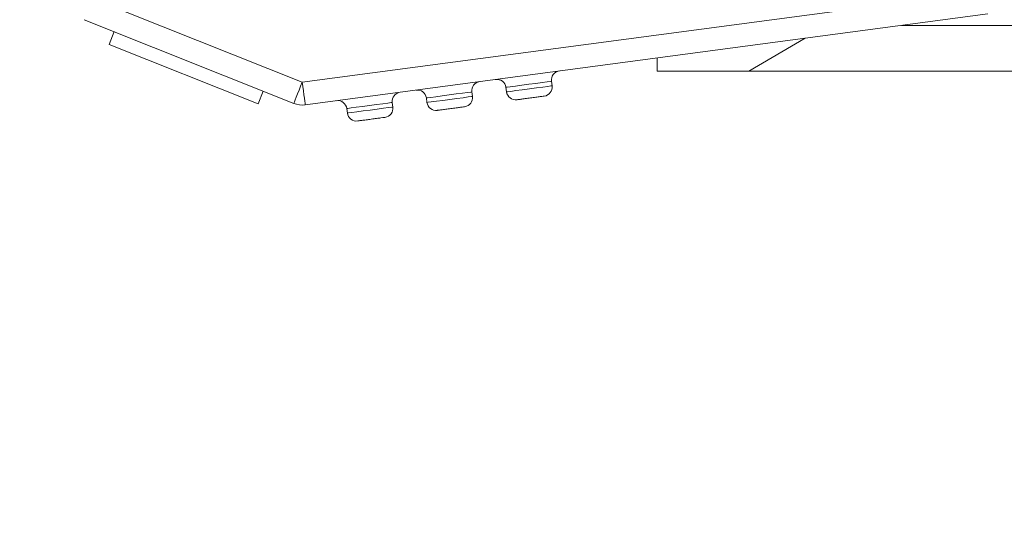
# Model space of a CAD drawing. Header units: inches. Extents: x 0.54 to 10.46, y 0.74 to 7.76.
# Tile 55 of 78: x 9.12 to 9.27, y 4.61 to 4.69. Entities that reach past the tile are written whole.
import ezdxf

# ---------------------------------------------------------------- set-up
doc = ezdxf.new("R2010")
doc.units = ezdxf.units.IN
doc.header["$MEASUREMENT"] = 0
doc.layers.add('BG', color=7, linetype='Continuous')
doc.layers.add('MCG-INT-4FT', color=7, linetype='Continuous')

# ---------------------------------------------------------------- blocks, each defined once
blk = doc.blocks.new('block 3')
at = {"layer": 'BG', "true_color": 0xffffff}
h = blk.add_hatch(color=7, dxfattribs=at)
h.dxf.hatch_style = 2
edge = h.paths.add_edge_path()
edge.add_spline(control_points=[(10.29599, 0.90612), (10.29599, 0.90612), (0.87112, 0.90612), (0.87112, 0.90612), (0.87016, 0.90612), (0.86938, 0.90689), (0.86938, 0.90785), (0.86938, 0.90785), (0.86938, 7.59215), (0.86938, 7.59215), (0.86938, 7.59311), (0.87016, 7.59389), (0.87112, 7.59389), (0.87112, 7.59389), (10.29599, 7.59389), (10.29599, 7.59389), (10.29696, 7.59389), (10.29773, 7.59311), (10.29773, 7.59215), (10.29773, 7.59215), (10.29773, 0.90785), (10.29773, 0.90785), (10.29773, 0.90689), (10.29696, 0.90612), (10.29599, 0.90612)], knot_values=[0, 0, 0, 0, 1, 1, 1, 2, 2, 2, 3, 3, 3, 4, 4, 4, 5, 5, 5, 6, 6, 6, 7, 7, 7, 8, 8, 8, 8], degree=3, periodic=1)
h.paths.add_polyline_path([(0.87286, 0.90959), (10.29426, 0.90959), (10.29426, 7.59042), (0.87286, 7.59042)])
at = {"layer": 'BG', "lineweight": 0}
blk.add_open_spline([(10.29599, 0.90612), (10.29599, 0.90612), (0.87112, 0.90612), (0.87112, 0.90612), (0.87016, 0.90612), (0.86938, 0.90689), (0.86938, 0.90785), (0.86938, 0.90785), (0.86938, 7.59215), (0.86938, 7.59215), (0.86938, 7.59311), (0.87016, 7.59389), (0.87112, 7.59389), (0.87112, 7.59389), (10.29599, 7.59389), (10.29599, 7.59389), (10.29696, 7.59389), (10.29773, 7.59311), (10.29773, 7.59215), (10.29773, 7.59215), (10.29773, 0.90785), (10.29773, 0.90785), (10.29773, 0.90689), (10.29696, 0.90612), (10.29599, 0.90612)], degree=3, knots=[0, 0, 0, 0, 1, 1, 1, 2, 2, 2, 3, 3, 3, 4, 4, 4, 5, 5, 5, 6, 6, 6, 7, 7, 7, 8, 8, 8, 8], dxfattribs=at)
blk = doc.blocks.new('block 2')
at = {"layer": 'BG'}
blk.add_blockref('block 3', (0, 0), dxfattribs=at)
blk = doc.blocks.new('block 69')
at = {"layer": 'BG', "true_color": 0xffffff}
h = blk.add_hatch(color=7, dxfattribs=at)
h.dxf.hatch_style = 2
edge = h.paths.add_edge_path()
edge.add_spline(control_points=[(10.46309, 0.739), (10.46309, 0.739), (0.53691, 0.739), (0.53691, 0.739), (0.53595, 0.739), (0.53517, 0.73978), (0.53517, 0.74074), (0.53517, 0.74074), (0.53517, 7.75926), (0.53517, 7.75926), (0.53517, 7.76022), (0.53595, 7.761), (0.53691, 7.761), (0.53691, 7.761), (10.46309, 7.761), (10.46309, 7.761), (10.46406, 7.761), (10.46483, 7.76022), (10.46483, 7.75926), (10.46483, 7.75926), (10.46483, 0.74074), (10.46483, 0.74074), (10.46483, 0.73978), (10.46406, 0.739), (10.46309, 0.739)], knot_values=[0, 0, 0, 0, 1, 1, 1, 2, 2, 2, 3, 3, 3, 4, 4, 4, 5, 5, 5, 6, 6, 6, 7, 7, 7, 8, 8, 8, 8], degree=3, periodic=1)
h.paths.add_polyline_path([(0.53864, 0.74248), (10.46136, 0.74248), (10.46136, 7.75752), (0.53864, 7.75752)])
at = {"layer": 'BG', "lineweight": 0}
blk.add_open_spline([(10.46309, 0.739), (10.46309, 0.739), (0.53691, 0.739), (0.53691, 0.739), (0.53595, 0.739), (0.53517, 0.73978), (0.53517, 0.74074), (0.53517, 0.74074), (0.53517, 7.75926), (0.53517, 7.75926), (0.53517, 7.76022), (0.53595, 7.761), (0.53691, 7.761), (0.53691, 7.761), (10.46309, 7.761), (10.46309, 7.761), (10.46406, 7.761), (10.46483, 7.76022), (10.46483, 7.75926), (10.46483, 7.75926), (10.46483, 0.74074), (10.46483, 0.74074), (10.46483, 0.73978), (10.46406, 0.739), (10.46309, 0.739)], degree=3, knots=[0, 0, 0, 0, 1, 1, 1, 2, 2, 2, 3, 3, 3, 4, 4, 4, 5, 5, 5, 6, 6, 6, 7, 7, 7, 8, 8, 8, 8], dxfattribs=at)
blk = doc.blocks.new('block 68')
at = {"layer": 'BG'}
blk.add_blockref('block 69', (0, 0), dxfattribs=at)
blk = doc.blocks.new('block 1944')
at = {"layer": 'MCG-INT-4FT', "color": 7, "lineweight": 5, "true_color": 0xffffff}
blk.add_lwpolyline([(9.16579, 4.67728), (9.16588, 4.67661), (9.16597, 4.67596), (9.16605, 4.67536), (9.16612, 4.67484), (9.16617, 4.67441), (9.16622, 4.67409), (9.16624, 4.67389), (9.16625, 4.67383)], dxfattribs=at)
blk = doc.blocks.new('block 1945')
at = {"layer": 'MCG-INT-4FT', "color": 7, "lineweight": 5, "true_color": 0xffffff}
blk.add_open_spline([(9.1645, 4.67405), (9.16505, 4.67382), (9.16566, 4.67375), (9.16625, 4.67383)], degree=3, dxfattribs=at)
blk = doc.blocks.new('block 1946')
at = {"layer": 'MCG-INT-4FT', "color": 7, "lineweight": 5, "true_color": 0xffffff}
blk.add_open_spline([(9.1645, 4.67405), (9.16452, 4.67411), (9.16459, 4.67429), (9.16459, 4.67429), (9.16459, 4.67429), (9.16471, 4.67459), (9.16471, 4.67459), (9.16471, 4.67459), (9.16488, 4.67499), (9.16488, 4.67499), (9.16488, 4.67499), (9.16507, 4.67549), (9.16507, 4.67549), (9.16507, 4.67549), (9.1653, 4.67605), (9.1653, 4.67605), (9.1653, 4.67605), (9.16554, 4.67665), (9.16554, 4.67665), (9.16554, 4.67665), (9.16579, 4.67728), (9.16579, 4.67728)], degree=3, knots=[0, 0, 0, 0, 1, 1, 1, 2, 2, 2, 3, 3, 3, 4, 4, 4, 5, 5, 5, 6, 6, 6, 7, 7, 7, 7], dxfattribs=at)
blk = doc.blocks.new('block 1947')
at = {"layer": 'MCG-INT-4FT', "color": 7, "lineweight": 5, "true_color": 0xffffff}
blk.add_lwpolyline([(9.26998, 4.69118), (9.16579, 4.67728)], dxfattribs=at)
blk = doc.blocks.new('block 1948')
at = {"layer": 'MCG-INT-4FT', "color": 7, "lineweight": 5, "true_color": 0xffffff}
blk.add_lwpolyline([(9.16579, 4.67728), (9.13396, 4.69002)], dxfattribs=at)
blk = doc.blocks.new('block 1957')
at = {"layer": 'MCG-INT-4FT', "color": 7, "lineweight": 5, "true_color": 0xffffff}
blk.add_lwpolyline([(9.13266, 4.68678), (9.1645, 4.67405)], dxfattribs=at)
blk = doc.blocks.new('block 1959')
at = {"layer": 'MCG-INT-4FT', "color": 7, "lineweight": 5, "true_color": 0xffffff}
blk.add_lwpolyline([(9.26998, 4.68766), (9.16625, 4.67383)], dxfattribs=at)
blk = doc.blocks.new('block 1966')
at = {"layer": 'MCG-INT-4FT', "color": 7, "lineweight": 5, "true_color": 0xffffff}
blk.add_open_spline([(9.17256, 4.67326), (9.17246, 4.67402), (9.17176, 4.67456), (9.17099, 4.67446)], degree=3, dxfattribs=at)
blk = doc.blocks.new('block 1967')
at = {"layer": 'MCG-INT-4FT', "color": 7, "lineweight": 5, "true_color": 0xffffff}
blk.add_open_spline([(9.18067, 4.67575), (9.17991, 4.67565), (9.17937, 4.67495), (9.17948, 4.67418)], degree=3, dxfattribs=at)
blk = doc.blocks.new('block 1968')
at = {"layer": 'MCG-INT-4FT', "color": 7, "lineweight": 5, "true_color": 0xffffff}
blk.add_lwpolyline([(9.17948, 4.67418), (9.17931, 4.67416), (9.17881, 4.67409), (9.17805, 4.67399), (9.17709, 4.67386), (9.17602, 4.67372), (9.17495, 4.67358), (9.17399, 4.67345), (9.17322, 4.67335), (9.17273, 4.67328), (9.17256, 4.67326)], dxfattribs=at)
blk = doc.blocks.new('block 1970')
at = {"layer": 'MCG-INT-4FT', "color": 7, "lineweight": 5, "true_color": 0xffffff}
blk.add_lwpolyline([(9.17265, 4.67257), (9.17282, 4.67259), (9.17331, 4.67266), (9.17408, 4.67276), (9.17504, 4.67289), (9.17611, 4.67303), (9.17718, 4.67317), (9.17814, 4.6733), (9.17891, 4.6734), (9.1794, 4.67347), (9.17957, 4.67349)], dxfattribs=at)
blk = doc.blocks.new('block 1971')
at = {"layer": 'MCG-INT-4FT', "color": 7, "lineweight": 5, "true_color": 0xffffff}
blk.add_open_spline([(9.17837, 4.67192), (9.17913, 4.67203), (9.17967, 4.67273), (9.17957, 4.67349)], degree=3, dxfattribs=at)
blk = doc.blocks.new('block 1972')
at = {"layer": 'MCG-INT-4FT', "color": 7, "lineweight": 5, "true_color": 0xffffff}
blk.add_open_spline([(9.17422, 4.67137), (9.17425, 4.67138), (9.17428, 4.67138), (9.17438, 4.67139), (9.17443, 4.6714), (9.1745, 4.67141), (9.17457, 4.67142), (9.17465, 4.67143), (9.17473, 4.67144), (9.17483, 4.67145), (9.17502, 4.67148), (9.17525, 4.67151), (9.1755, 4.67154), (9.17575, 4.67158), (9.17602, 4.67161), (9.17629, 4.67165), (9.17657, 4.67168), (9.17684, 4.67172), (9.17709, 4.67175), (9.17734, 4.67179), (9.17757, 4.67182), (9.17776, 4.67184), (9.17795, 4.67187), (9.17811, 4.67189), (9.17821, 4.6719), (9.1783, 4.67192), (9.17834, 4.67192), (9.17837, 4.67192)], degree=3, knots=[0, 0, 0, 0, 1, 1, 1, 2, 2, 2, 3, 3, 3, 4, 4, 4, 5, 5, 5, 6, 6, 6, 7, 7, 7, 8, 8, 8, 9, 9, 9, 9], dxfattribs=at)
blk = doc.blocks.new('block 1973')
at = {"layer": 'MCG-INT-4FT', "color": 7, "lineweight": 5, "true_color": 0xffffff}
blk.add_open_spline([(9.17265, 4.67257), (9.17275, 4.67181), (9.17346, 4.67127), (9.17422, 4.67137)], degree=3, dxfattribs=at)
blk = doc.blocks.new('block 1974')
at = {"layer": 'MCG-INT-4FT', "color": 7, "lineweight": 5, "true_color": 0xffffff}
blk.add_lwpolyline([(9.17948, 4.67418), (9.17957, 4.67349)], dxfattribs=at)
blk = doc.blocks.new('block 1975')
at = {"layer": 'MCG-INT-4FT', "color": 7, "lineweight": 5, "true_color": 0xffffff}
blk.add_lwpolyline([(9.17265, 4.67257), (9.17256, 4.67326)], dxfattribs=at)
blk = doc.blocks.new('block 1976')
at = {"layer": 'MCG-INT-4FT', "color": 7, "lineweight": 5, "true_color": 0xffffff}
blk.add_open_spline([(9.18466, 4.67487), (9.18456, 4.67564), (9.18386, 4.67617), (9.18309, 4.67607)], degree=3, dxfattribs=at)
blk = doc.blocks.new('block 1977')
at = {"layer": 'MCG-INT-4FT', "color": 7, "lineweight": 5, "true_color": 0xffffff}
blk.add_open_spline([(9.19277, 4.67736), (9.19201, 4.67726), (9.19147, 4.67656), (9.19157, 4.6758)], degree=3, dxfattribs=at)
blk = doc.blocks.new('block 1978')
at = {"layer": 'MCG-INT-4FT', "color": 7, "lineweight": 5, "true_color": 0xffffff}
blk.add_lwpolyline([(9.19157, 4.6758), (9.19141, 4.67577), (9.19091, 4.67571), (9.19015, 4.67561), (9.18919, 4.67548), (9.18812, 4.67534), (9.18705, 4.67519), (9.18609, 4.67506), (9.18532, 4.67496), (9.18483, 4.6749), (9.18466, 4.67487)], dxfattribs=at)
blk = doc.blocks.new('block 1979')
at = {"layer": 'MCG-INT-4FT', "color": 7, "lineweight": 5, "true_color": 0xffffff}
blk.add_lwpolyline([(9.18475, 4.67418), (9.18492, 4.67421), (9.18541, 4.67427), (9.18618, 4.67437), (9.18714, 4.6745), (9.18821, 4.67464), (9.18928, 4.67479), (9.19024, 4.67491), (9.19101, 4.67502), (9.1915, 4.67508), (9.19167, 4.6751)], dxfattribs=at)
blk = doc.blocks.new('block 1980')
at = {"layer": 'MCG-INT-4FT', "color": 7, "lineweight": 5, "true_color": 0xffffff}
blk.add_open_spline([(9.19047, 4.67354), (9.19123, 4.67364), (9.19177, 4.67434), (9.19167, 4.6751)], degree=3, dxfattribs=at)
blk = doc.blocks.new('block 1981')
at = {"layer": 'MCG-INT-4FT', "color": 7, "lineweight": 5, "true_color": 0xffffff}
blk.add_open_spline([(9.18632, 4.67298), (9.18635, 4.67299), (9.18638, 4.67299), (9.18648, 4.67301), (9.18653, 4.67301), (9.1866, 4.67302), (9.18667, 4.67303), (9.18675, 4.67304), (9.18683, 4.67305), (9.18693, 4.67307), (9.18712, 4.67309), (9.18735, 4.67312), (9.1876, 4.67316), (9.18785, 4.67319), (9.18812, 4.67322), (9.18839, 4.67326), (9.18867, 4.6733), (9.18894, 4.67333), (9.18919, 4.67337), (9.18944, 4.6734), (9.18967, 4.67343), (9.18986, 4.67346), (9.19005, 4.67348), (9.19021, 4.6735), (9.19031, 4.67352), (9.1904, 4.67353), (9.19044, 4.67353), (9.19047, 4.67354)], degree=3, knots=[0, 0, 0, 0, 1, 1, 1, 2, 2, 2, 3, 3, 3, 4, 4, 4, 5, 5, 5, 6, 6, 6, 7, 7, 7, 8, 8, 8, 9, 9, 9, 9], dxfattribs=at)
blk = doc.blocks.new('block 1982')
at = {"layer": 'MCG-INT-4FT', "color": 7, "lineweight": 5, "true_color": 0xffffff}
blk.add_open_spline([(9.18475, 4.67418), (9.18485, 4.67342), (9.18556, 4.67288), (9.18632, 4.67298)], degree=3, dxfattribs=at)
blk = doc.blocks.new('block 1983')
at = {"layer": 'MCG-INT-4FT', "color": 7, "lineweight": 5, "true_color": 0xffffff}
blk.add_lwpolyline([(9.19157, 4.6758), (9.19167, 4.6751)], dxfattribs=at)
blk = doc.blocks.new('block 1984')
at = {"layer": 'MCG-INT-4FT', "color": 7, "lineweight": 5, "true_color": 0xffffff}
blk.add_lwpolyline([(9.18475, 4.67418), (9.18466, 4.67487)], dxfattribs=at)
blk = doc.blocks.new('block 1985')
at = {"layer": 'MCG-INT-4FT', "color": 7, "lineweight": 5, "true_color": 0xffffff}
blk.add_open_spline([(9.19676, 4.67649), (9.19666, 4.67725), (9.19596, 4.67779), (9.19519, 4.67769)], degree=3, dxfattribs=at)
blk = doc.blocks.new('block 1986')
at = {"layer": 'MCG-INT-4FT', "color": 7, "lineweight": 5, "true_color": 0xffffff}
blk.add_open_spline([(9.20487, 4.67898), (9.20411, 4.67887), (9.20357, 4.67817), (9.20367, 4.67741)], degree=3, dxfattribs=at)
blk = doc.blocks.new('block 1987')
at = {"layer": 'MCG-INT-4FT', "color": 7, "lineweight": 5, "true_color": 0xffffff}
blk.add_lwpolyline([(9.20367, 4.67741), (9.20351, 4.67739), (9.20301, 4.67732), (9.20225, 4.67722), (9.20129, 4.67709), (9.20022, 4.67695), (9.19915, 4.67681), (9.19819, 4.67668), (9.19742, 4.67658), (9.19693, 4.67651), (9.19676, 4.67649)], dxfattribs=at)
blk = doc.blocks.new('block 1988')
at = {"layer": 'MCG-INT-4FT', "color": 7, "lineweight": 5, "true_color": 0xffffff}
blk.add_lwpolyline([(9.19685, 4.6758), (9.19702, 4.67582), (9.19751, 4.67588), (9.19828, 4.67599), (9.19924, 4.67611), (9.20031, 4.67626), (9.20138, 4.6764), (9.20234, 4.67653), (9.20311, 4.67663), (9.2036, 4.6767), (9.20377, 4.67672)], dxfattribs=at)
blk = doc.blocks.new('block 1989')
at = {"layer": 'MCG-INT-4FT', "color": 7, "lineweight": 5, "true_color": 0xffffff}
blk.add_open_spline([(9.20257, 4.67515), (9.20333, 4.67525), (9.20387, 4.67595), (9.20377, 4.67672)], degree=3, dxfattribs=at)
blk = doc.blocks.new('block 1990')
at = {"layer": 'MCG-INT-4FT', "color": 7, "lineweight": 5, "true_color": 0xffffff}
blk.add_open_spline([(9.19842, 4.6746), (9.19845, 4.6746), (9.19848, 4.67461), (9.19858, 4.67462), (9.19863, 4.67463), (9.1987, 4.67463), (9.19877, 4.67464), (9.19885, 4.67465), (9.19893, 4.67467), (9.19903, 4.67468), (9.19922, 4.6747), (9.19945, 4.67473), (9.1997, 4.67477), (9.19995, 4.6748), (9.20022, 4.67484), (9.20049, 4.67487), (9.20077, 4.67491), (9.20104, 4.67495), (9.20129, 4.67498), (9.20154, 4.67501), (9.20177, 4.67504), (9.20196, 4.67507), (9.20215, 4.6751), (9.20231, 4.67512), (9.20241, 4.67513), (9.2025, 4.67514), (9.20254, 4.67515), (9.20257, 4.67515)], degree=3, knots=[0, 0, 0, 0, 1, 1, 1, 2, 2, 2, 3, 3, 3, 4, 4, 4, 5, 5, 5, 6, 6, 6, 7, 7, 7, 8, 8, 8, 9, 9, 9, 9], dxfattribs=at)
blk = doc.blocks.new('block 1991')
at = {"layer": 'MCG-INT-4FT', "color": 7, "lineweight": 5, "true_color": 0xffffff}
blk.add_open_spline([(9.19685, 4.6758), (9.19695, 4.67503), (9.19766, 4.6745), (9.19842, 4.6746)], degree=3, dxfattribs=at)
blk = doc.blocks.new('block 1992')
at = {"layer": 'MCG-INT-4FT', "color": 7, "lineweight": 5, "true_color": 0xffffff}
blk.add_lwpolyline([(9.20367, 4.67741), (9.20377, 4.67672)], dxfattribs=at)
blk = doc.blocks.new('block 1993')
at = {"layer": 'MCG-INT-4FT', "color": 7, "lineweight": 5, "true_color": 0xffffff}
blk.add_lwpolyline([(9.19676, 4.67649), (9.19685, 4.6758)], dxfattribs=at)
blk = doc.blocks.new('block 1994')
at = {"layer": 'MCG-INT-4FT', "color": 7, "lineweight": 5, "true_color": 0xffffff}
blk.add_lwpolyline([(9.15908, 4.67396), (9.15986, 4.6759)], dxfattribs=at)
blk = doc.blocks.new('block 1995')
at = {"layer": 'MCG-INT-4FT', "color": 7, "lineweight": 5, "true_color": 0xffffff}
blk.add_lwpolyline([(9.15908, 4.67396), (9.13642, 4.68302)], dxfattribs=at)
blk = doc.blocks.new('block 1996')
at = {"layer": 'MCG-INT-4FT', "color": 7, "lineweight": 5, "true_color": 0xffffff}
blk.add_lwpolyline([(9.13642, 4.68302), (9.13719, 4.68497)], dxfattribs=at)
blk = doc.blocks.new('block 2006')
at = {"layer": 'MCG-INT-4FT', "color": 7, "lineweight": 5, "true_color": 0xffffff}
blk.add_lwpolyline([(9.28044, 4.68591), (9.2569, 4.68591)], dxfattribs=at)
blk = doc.blocks.new('block 2007')
at = {"layer": 'MCG-INT-4FT', "color": 7, "lineweight": 5, "true_color": 0xffffff}
blk.add_lwpolyline([(9.24224, 4.68396), (9.2337, 4.67894)], dxfattribs=at)
blk = doc.blocks.new('block 2008')
at = {"layer": 'MCG-INT-4FT', "color": 7, "lineweight": 5, "true_color": 0xffffff}
blk.add_lwpolyline([(9.21975, 4.67894), (9.2337, 4.67894)], dxfattribs=at)
blk = doc.blocks.new('block 2009')
at = {"layer": 'MCG-INT-4FT', "color": 7, "lineweight": 5, "true_color": 0xffffff}
blk.add_lwpolyline([(9.21975, 4.68096), (9.21975, 4.67894)], dxfattribs=at)
blk = doc.blocks.new('block 2014')
at = {"layer": 'MCG-INT-4FT', "color": 7, "lineweight": 5, "true_color": 0xffffff}
blk.add_lwpolyline([(9.2337, 4.67894), (9.33275, 4.67894)], dxfattribs=at)

msp = doc.modelspace()

# ---------------------------------------------------------------- block references
at = {"layer": 'BG'}
for name in ['block 68', 'block 2']:
    msp.add_blockref(name, (0, 0), dxfattribs=at)
at = {"layer": 'MCG-INT-4FT'}
for name in ['block 1947', 'block 1948', 'block 1959', 'block 1957', 'block 1996', 'block 2006', 'block 2007', 'block 1995', 'block 2009', 'block 1986', 'block 2008', 'block 2014', 'block 1946', 'block 1944', 'block 1977', 'block 1985', 'block 1987', 'block 1992', 'block 1994', 'block 1967', 'block 1976', 'block 1978', 'block 1983', 'block 1993', 'block 1988', 'block 1991', 'block 1989', 'block 1966', 'block 1968', 'block 1974', 'block 1984', 'block 1979', 'block 1982', 'block 1980', 'block 1990', 'block 1945', 'block 1975', 'block 1970', 'block 1971', 'block 1981', 'block 1973', 'block 1972']:
    msp.add_blockref(name, (0, 0), dxfattribs=at)

doc.saveas('drawing.dxf')
